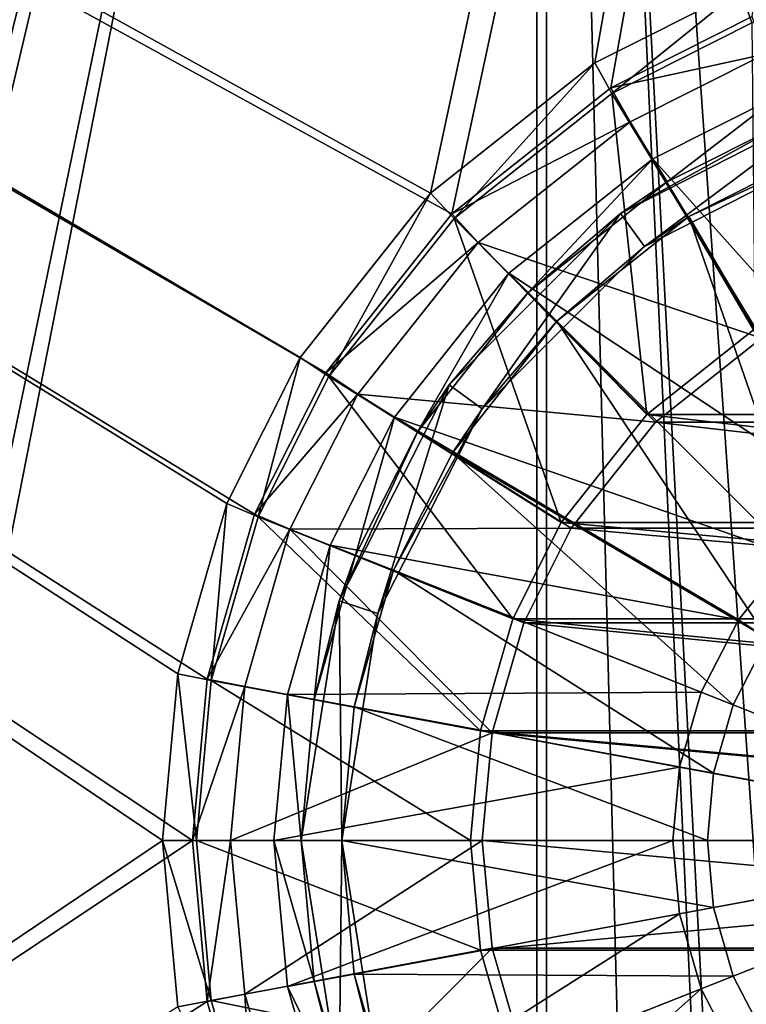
# Model space of a CAD drawing. Header units: metres. Extents: x 0 to 808, y -804 to 0.
# Tile 84 of 124: x 592 to 646, y -414 to -342. Entities that reach past the tile are written whole.
import ezdxf

# ---------------------------------------------------------------- set-up
doc = ezdxf.new("R2010")
doc.units = ezdxf.units.M

msp = doc.modelspace()

# ---------------------------------------------------------------- linework, layer by layer
at = {"layer": 'top0123420'}
for points in [[(648.323181, -347.158478, 106.452507), (638.911987, -351.896027, 106.452499), (659.125488, -374.445953, 110.948647)], [(638.911987, -351.896027, 103.389137), (648.323181, -347.158478, 103.389137), (639.966309, -353.59552, 103.797249)], [(638.911987, -351.896027, 106.452499), (648.323181, -347.158478, 106.452507), (638.911987, -351.896027, 103.389137)], [(638.911987, -351.896027, 103.389137), (648.323181, -347.158478, 106.452507), (648.323181, -347.158478, 103.389137)], [(648.323181, -347.158478, 103.389137), (649.059326, -349.018036, 103.797256), (639.966309, -353.59552, 103.797249)], [(636.536499, -355.902161, 96.509148), (649.059326, -349.018036, 103.797256), (652.42627, -347.805908, 96.509148)], [(636.536499, -355.902161, 96.509148), (652.42627, -347.805908, 96.509148), (638.299866, -358.329224, 96.509148)], [(638.299866, -358.329224, 96.509148), (652.42627, -347.805908, 96.509148), (653.353333, -350.659088, 96.509148)], [(636.536499, -355.902161, 96.509148), (639.966309, -353.59552, 103.797249), (649.059326, -349.018036, 103.797256)], [(638.299866, -358.329224, 96.509148), (653.353333, -350.659088, 96.509148), (641.547729, -356.144836, 104.382034)], [(641.547729, -356.144836, 104.382034), (653.353333, -350.659088, 96.509148), (650.163574, -351.807404, 104.382034)], [(641.547729, -356.144836, 104.382034), (650.163574, -351.807404, 104.382034), (655.200623, -379.317871, 108.182106)], [(638.911987, -351.896027, 106.452499), (628.320984, -360.296875, 106.452499), (653.814331, -377.197449, 110.948647)], [(628.320984, -360.296875, 103.389137), (638.911987, -351.896027, 103.389137), (629.735168, -361.71106, 103.797249)], [(628.320984, -360.296875, 106.452499), (638.911987, -351.896027, 106.452499), (628.320984, -360.296875, 103.389137)], [(628.320984, -360.296875, 103.389137), (638.911987, -351.896027, 106.452499), (638.911987, -351.896027, 103.389137)], [(638.911987, -351.896027, 103.389137), (639.966309, -353.59552, 103.797249), (629.735168, -361.71106, 103.797249)], [(638.911987, -351.896027, 106.452499), (653.814331, -377.197449, 110.948647), (659.125488, -374.445953, 110.948647)], [(629.735168, -361.71106, 103.797249), (639.966309, -353.59552, 103.797249), (636.536499, -355.902161, 96.509148)], [(623.92627, -368.51239, 96.509148), (629.735168, -361.71106, 103.797249), (636.536499, -355.902161, 96.509148)], [(623.92627, -368.51239, 96.509148), (636.536499, -355.902161, 96.509148), (626.353333, -370.275726, 96.509148)], [(626.353333, -370.275726, 96.509148), (636.536499, -355.902161, 96.509148), (638.299866, -358.329224, 96.509148)], [(631.856506, -363.832367, 104.382034), (641.547729, -356.144836, 104.382034), (650.86438, -382.840271, 108.182106)], [(631.856506, -363.832367, 104.382034), (638.299866, -358.329224, 96.509148), (641.547729, -356.144836, 104.382034)], [(641.547729, -356.144836, 104.382034), (655.200623, -379.317871, 108.182106), (650.86438, -382.840271, 108.182106)], [(626.353333, -370.275726, 96.509148), (638.299866, -358.329224, 96.509148), (631.856506, -363.832367, 104.382034)], [(628.320984, -360.296875, 106.452499), (619.920166, -370.887878, 106.452499), (649.073059, -381.04892, 110.948647)], [(619.920166, -370.887878, 103.389137), (628.320984, -360.296875, 103.389137), (621.619629, -371.942169, 103.797249)], [(619.920166, -370.887878, 106.452499), (628.320984, -360.296875, 106.452499), (619.920166, -370.887878, 103.389137)], [(619.920166, -370.887878, 103.389137), (628.320984, -360.296875, 106.452499), (628.320984, -360.296875, 103.389137)], [(628.320984, -360.296875, 103.389137), (629.735168, -361.71106, 103.797249), (621.619629, -371.942169, 103.797249)], [(628.320984, -360.296875, 106.452499), (649.073059, -381.04892, 110.948647), (653.814331, -377.197449, 110.948647)], [(621.619629, -371.942169, 103.797249), (629.735168, -361.71106, 103.797249), (623.92627, -368.51239, 96.509148)], [(624.168945, -373.523621, 104.382034), (631.856506, -363.832367, 104.382034), (647.34198, -387.176483, 108.182106)], [(624.168945, -373.523621, 104.382034), (626.353333, -370.275726, 96.509148), (631.856506, -363.832367, 104.382034)], [(631.856506, -363.832367, 104.382034), (650.86438, -382.840271, 108.182106), (647.34198, -387.176483, 108.182106)], [(615.830017, -384.402161, 96.509148), (621.619629, -371.942169, 103.797249), (623.92627, -368.51239, 96.509148)], [(615.830017, -384.402161, 96.509148), (623.92627, -368.51239, 96.509148), (618.683228, -385.329224, 96.509148)], [(618.683228, -385.329224, 96.509148), (623.92627, -368.51239, 96.509148), (626.353333, -370.275726, 96.509148)], [(618.683228, -385.329224, 96.509148), (626.353333, -370.275726, 96.509148), (619.831543, -382.139465, 104.382034)], [(626.353333, -370.275726, 96.509148), (624.168945, -373.523621, 104.382034), (619.831543, -382.139465, 104.382034)], [(619.920166, -370.887878, 106.452499), (615.182617, -380.299042, 106.452499), (645.221558, -385.790222, 110.948647)], [(615.182617, -380.299042, 103.389137), (619.920166, -370.887878, 103.389137), (617.042175, -381.035217, 103.797249)], [(615.182617, -380.299042, 106.452499), (619.920166, -370.887878, 106.452499), (615.182617, -380.299042, 103.389137)], [(615.182617, -380.299042, 103.389137), (619.920166, -370.887878, 106.452499), (619.920166, -370.887878, 103.389137)], [(619.920166, -370.887878, 103.389137), (621.619629, -371.942169, 103.797249), (617.042175, -381.035217, 103.797249)], [(619.920166, -370.887878, 106.452499), (645.221558, -385.790222, 110.948647), (649.073059, -381.04892, 110.948647)], [(615.830017, -384.402161, 96.509148), (617.042175, -381.035217, 103.797249), (621.619629, -371.942169, 103.797249)], [(619.831543, -382.139465, 104.382034), (624.168945, -373.523621, 104.382034), (644.825562, -392.033875, 108.182106)], [(624.168945, -373.523621, 104.382034), (647.34198, -387.176483, 108.182106), (644.825562, -392.033875, 108.182106)], [(615.182617, -380.299042, 106.452499), (612.025391, -391.279999, 106.452499), (642.470093, -391.101349, 110.948647)], [(612.025391, -391.279999, 103.38913), (615.182617, -380.299042, 103.389137), (613.991943, -391.643921, 103.797249)], [(612.025391, -391.279999, 106.452499), (615.182617, -380.299042, 106.452499), (612.025391, -391.279999, 103.38913)], [(612.025391, -391.279999, 103.38913), (615.182617, -380.299042, 106.452499), (615.182617, -380.299042, 103.389137)], [(615.182617, -380.299042, 103.389137), (617.042175, -381.035217, 103.797249), (613.991943, -391.643921, 103.797249)], [(615.182617, -380.299042, 106.452499), (642.470093, -391.101349, 110.948647), (645.221558, -385.790222, 110.948647)], [(613.991943, -391.643921, 103.797249), (617.042175, -381.035217, 103.797249), (615.830017, -384.402161, 96.509148)], [(649.073059, -381.04892, 110.948647), (645.221558, -385.790222, 110.948647), (670.040283, -402.016144, 112.452507)], [(616.941833, -392.189819, 104.382034), (619.831543, -382.139465, 104.382034), (643.374268, -397.081512, 108.182106)], [(618.683228, -385.329224, 96.509148), (619.831543, -382.139465, 104.382034), (616.941833, -392.189819, 104.382034)], [(619.831543, -382.139465, 104.382034), (644.825562, -392.033875, 108.182106), (643.374268, -397.081512, 108.182106)], [(613.040283, -402.016144, 96.509148), (613.991943, -391.643921, 103.797249), (615.830017, -384.402161, 96.509148)], [(616.040283, -402.016144, 96.509148), (613.040283, -402.016144, 96.509148), (615.830017, -384.402161, 96.509148)], [(616.040283, -402.016144, 96.509148), (615.830017, -384.402161, 96.509148), (618.683228, -385.329224, 96.509148)], [(616.040283, -402.016144, 96.509148), (618.683228, -385.329224, 96.509148), (616.941833, -392.189819, 104.382034)], [(645.221558, -385.790222, 110.948647), (642.470093, -391.101349, 110.948647), (670.040283, -402.016144, 112.452507)], [(644.825562, -392.033875, 108.182106), (647.34198, -387.176483, 108.182106), (670.040283, -402.016144, 109.452507)], [(612.025391, -391.279999, 106.452499), (611.040344, -402.016144, 106.452499), (640.883179, -396.620544, 110.948647)], [(611.040344, -402.016144, 103.38913), (612.025391, -391.279999, 103.38913), (613.040283, -402.016144, 103.797249)], [(611.040344, -402.016144, 106.452499), (612.025391, -391.279999, 103.38913), (611.040344, -402.016144, 103.38913)], [(611.040344, -402.016144, 106.452499), (612.025391, -391.279999, 106.452499), (612.025391, -391.279999, 103.38913)], [(612.025391, -391.279999, 106.452499), (640.883179, -396.620544, 110.948647), (642.470093, -391.101349, 110.948647)], [(612.025391, -391.279999, 103.38913), (613.991943, -391.643921, 103.797249), (613.040283, -402.016144, 103.797249)], [(613.040283, -402.016144, 96.509148), (613.040283, -402.016144, 103.797249), (613.991943, -391.643921, 103.797249)], [(642.470093, -391.101349, 110.948647), (640.883179, -396.620544, 110.948647), (670.040283, -402.016144, 112.452507)], [(616.040283, -402.016144, 104.382034), (616.941833, -392.189819, 104.382034), (642.921509, -402.016144, 108.182106)], [(616.040283, -402.016144, 96.509148), (616.941833, -392.189819, 104.382034), (616.040283, -402.016144, 104.382034)], [(616.941833, -392.189819, 104.382034), (643.374268, -397.081512, 108.182106), (642.921509, -402.016144, 108.182106)], [(643.374268, -397.081512, 108.182106), (644.825562, -392.033875, 108.182106), (670.040283, -402.016144, 109.452507)], [(611.040344, -402.016144, 106.452499), (640.388123, -402.016144, 110.948647), (640.883179, -396.620544, 110.948647)], [(640.883179, -396.620544, 110.948647), (640.388123, -402.016144, 110.948647), (670.040283, -402.016144, 112.452507)], [(642.921509, -402.016144, 108.182106), (643.374268, -397.081512, 108.182106), (670.040283, -402.016144, 109.452507)], [(611.040344, -402.016144, 106.452499), (612.025391, -412.752289, 106.452499), (640.388123, -402.016144, 110.948647)], [(612.025391, -412.752289, 103.38913), (611.040344, -402.016144, 103.38913), (613.991943, -412.388367, 103.797249)], [(611.040344, -402.016144, 103.38913), (613.040283, -402.016144, 103.797249), (613.991943, -412.388367, 103.797249)], [(612.025391, -412.752289, 106.452499), (611.040344, -402.016144, 103.38913), (612.025391, -412.752289, 103.38913)], [(612.025391, -412.752289, 106.452499), (611.040344, -402.016144, 106.452499), (611.040344, -402.016144, 103.38913)], [(612.025391, -412.752289, 106.452499), (640.883179, -407.411743, 110.948647), (640.388123, -402.016144, 110.948647)], [(615.830017, -419.630096, 96.509148), (613.991943, -412.388367, 103.797249), (613.040283, -402.016144, 96.509148)], [(613.991943, -412.388367, 103.797249), (613.040283, -402.016144, 103.797249), (613.040283, -402.016144, 96.509148)], [(615.830017, -419.630096, 96.509148), (613.040283, -402.016144, 96.509148), (616.040283, -402.016144, 96.509148)], [(618.683228, -418.703064, 96.509148), (615.830017, -419.630096, 96.509148), (616.040283, -402.016144, 96.509148)], [(616.941833, -411.842468, 104.382034), (616.040283, -402.016144, 104.382034), (643.374268, -406.950745, 108.182106)], [(616.040283, -402.016144, 104.382034), (642.921509, -402.016144, 108.182106), (643.374268, -406.950745, 108.182106)], [(618.683228, -418.703064, 96.509148), (616.040283, -402.016144, 96.509148), (616.941833, -411.842468, 104.382034)], [(616.941833, -411.842468, 104.382034), (616.040283, -402.016144, 96.509148), (616.040283, -402.016144, 104.382034)], [(640.388123, -402.016144, 110.948647), (640.883179, -407.411743, 110.948647), (670.040283, -402.016144, 112.452507)], [(640.883179, -407.411743, 110.948647), (642.470093, -412.930939, 110.948647), (670.040283, -402.016144, 112.452507)], [(642.470093, -412.930939, 110.948647), (645.221558, -418.242065, 110.948647), (670.040283, -402.016144, 112.452507)], [(643.374268, -406.950745, 108.182106), (642.921509, -402.016144, 108.182106), (670.040283, -402.016144, 109.452507)], [(644.825562, -411.998413, 108.182106), (643.374268, -406.950745, 108.182106), (670.040283, -402.016144, 109.452507)], [(647.34198, -416.855804, 108.182106), (644.825562, -411.998413, 108.182106), (670.040283, -402.016144, 109.452507)], [(645.221558, -418.242065, 110.948647), (649.073059, -422.983368, 110.948647), (670.040283, -402.016144, 112.452507)], [(612.025391, -412.752289, 106.452499), (615.182617, -423.733215, 106.452499), (640.883179, -407.411743, 110.948647)], [(615.182617, -423.733215, 106.452499), (642.470093, -412.930939, 110.948647), (640.883179, -407.411743, 110.948647)], [(616.941833, -411.842468, 104.382034), (643.374268, -406.950745, 108.182106), (644.825562, -411.998413, 108.182106)], [(619.831543, -421.892822, 104.382034), (616.941833, -411.842468, 104.382034), (644.825562, -411.998413, 108.182106)], [(619.831543, -421.892822, 104.382034), (618.683228, -418.703064, 96.509148), (616.941833, -411.842468, 104.382034)], [(612.025391, -412.752289, 103.38913), (613.991943, -412.388367, 103.797249), (617.042175, -422.99707, 103.797249)], [(617.042175, -422.99707, 103.797249), (613.991943, -412.388367, 103.797249), (615.830017, -419.630096, 96.509148)], [(619.831543, -421.892822, 104.382034), (644.825562, -411.998413, 108.182106), (647.34198, -416.855804, 108.182106)], [(615.182617, -423.733215, 103.389137), (612.025391, -412.752289, 103.38913), (617.042175, -422.99707, 103.797249)], [(615.182617, -423.733215, 106.452499), (612.025391, -412.752289, 106.452499), (615.182617, -423.733215, 103.389137)], [(615.182617, -423.733215, 103.389137), (612.025391, -412.752289, 106.452499), (612.025391, -412.752289, 103.38913)], [(615.182617, -423.733215, 106.452499), (619.920166, -433.144379, 106.452499), (642.470093, -412.930939, 110.948647)], [(619.920166, -433.144379, 106.452499), (645.221558, -418.242065, 110.948647), (642.470093, -412.930939, 110.948647)]]:
    msp.add_3dface(points, dxfattribs=at)
at = {"layer": 'top0123458'}
for points in [[(120.582596, -727.197693, 114.917824), (120.582596, -76.835205, 114.917824), (602.851624, -402.016144, 106.499786)], [(120.582596, -76.835205, 114.917824), (603.975037, -389.770264, 106.480179), (602.851624, -402.016144, 106.499786)], [(680.857727, -82.481476, 105.138191), (622.559387, -354.430237, 106.155792), (120.582596, -76.835205, 114.917824)], [(622.559387, -354.430237, 106.155792), (612.976318, -366.514282, 106.323059), (120.582596, -76.835205, 114.917824)], [(120.582596, -76.835205, 114.917824), (612.976318, -366.514282, 106.323059), (607.575745, -377.245148, 106.417328)], [(607.575745, -377.245148, 106.417328), (603.975037, -389.770264, 106.480179), (120.582596, -76.835205, 114.917824)], [(118.575203, -725.486145, 117.953323), (605.043579, -402.016144, 109.461983), (118.575211, -78.546761, 117.953323)], [(609.617432, -378.032806, 109.382149), (614.846802, -367.642334, 109.290871), (118.575211, -78.546761, 117.953323)], [(614.846802, -367.642334, 109.290871), (624.124634, -355.943359, 109.128922), (118.575211, -78.546761, 117.953323)], [(118.575211, -78.546761, 117.953323), (624.124634, -355.943359, 109.128922), (682.522278, -84.230042, 108.109589)], [(118.575211, -78.546761, 117.953323), (605.043579, -402.016144, 109.461983), (606.131226, -390.159637, 109.443001)], [(606.131226, -390.159637, 109.443001), (609.617432, -378.032806, 109.382149), (118.575211, -78.546761, 117.953323)], [(634.641602, -344.845734, 105.944893), (622.559387, -354.430237, 106.155792), (680.857727, -82.481476, 105.138191)], [(645.370789, -339.444305, 105.757614), (634.641602, -344.845734, 105.944893), (680.857727, -82.481476, 105.138191)], [(624.124634, -355.943359, 109.128922), (635.821777, -346.664154, 108.924751), (682.522278, -84.230042, 108.109589)], [(682.522278, -84.230042, 108.109589), (635.821777, -346.664154, 108.924751), (646.210693, -341.43396, 108.743408)], [(646.205444, -341.889709, 98.10363), (645.370789, -339.444305, 105.757614), (657.893982, -335.843079, 105.539024)], [(635.89447, -347.080688, 98.283607), (634.641602, -344.845734, 105.944893), (645.370789, -339.444305, 105.757614)], [(646.205444, -341.889709, 98.10363), (635.89447, -347.080688, 98.283607), (645.370789, -339.444305, 105.757614)], [(646.210693, -341.43396, 108.743408), (635.821777, -346.664154, 108.924751), (647.150574, -344.187592, 100.124687)], [(646.423706, -364.387299, 86.339561), (635.89447, -347.080688, 98.283607), (646.205444, -341.889709, 98.10363)], [(635.821777, -346.664154, 108.924751), (637.232666, -349.180817, 100.297806), (647.150574, -344.187592, 100.124687)], [(647.150574, -344.187592, 100.124687), (637.232666, -349.180817, 100.297806), (646.899719, -365.070374, 89.331711)], [(624.285522, -356.289978, 98.486244), (622.559387, -354.430237, 106.155792), (634.641602, -344.845734, 105.944893)], [(635.89447, -347.080688, 98.283607), (624.285522, -356.289978, 98.486244), (634.641602, -344.845734, 105.944893)], [(635.821777, -346.664154, 108.924751), (624.124634, -355.943359, 109.128922), (637.232666, -349.180817, 100.297806)], [(638.479187, -370.69104, 86.478233), (624.285522, -356.289978, 98.486244), (635.89447, -347.080688, 98.283607)], [(646.423706, -364.387299, 86.339561), (638.479187, -370.69104, 86.478233), (635.89447, -347.080688, 98.283607)], [(624.124634, -355.943359, 109.128922), (626.068359, -358.037506, 100.492683), (637.232666, -349.180817, 100.297806)], [(637.232666, -349.180817, 100.297806), (626.068359, -358.037506, 100.492683), (646.899719, -365.070374, 89.331711)], [(615.077637, -367.900726, 98.646965), (612.976318, -366.514282, 106.323059), (622.559387, -354.430237, 106.155792)], [(624.285522, -356.289978, 98.486244), (615.077637, -367.900726, 98.646965), (622.559387, -354.430237, 106.155792)], [(624.124634, -355.943359, 109.128922), (614.846802, -367.642334, 109.290871), (626.068359, -358.037506, 100.492683)], [(632.176392, -378.63678, 86.588249), (615.077637, -367.900726, 98.646965), (624.285522, -356.289978, 98.486244)], [(638.479187, -370.69104, 86.478233), (632.176392, -378.63678, 86.588249), (624.285522, -356.289978, 98.486244)], [(614.846802, -367.642334, 109.290871), (617.213013, -369.203522, 100.647255), (626.068359, -358.037506, 100.492683)], [(626.068359, -358.037506, 100.492683), (617.213013, -369.203522, 100.647255), (639.099854, -371.25943, 89.467857)], [(646.899719, -365.070374, 89.331711), (626.068359, -358.037506, 100.492683), (639.099854, -371.25943, 89.467857)], [(638.479187, -370.69104, 86.478233), (646.423706, -364.387299, 86.339561), (701.119812, -370.69104, 85.384834)], [(646.899719, -365.070374, 89.331711), (639.099854, -371.25943, 89.467857), (700.603882, -371.25943, 88.394302)], [(609.887451, -378.213257, 98.737564), (607.575745, -377.245148, 106.417328), (612.976318, -366.514282, 106.323059)], [(615.077637, -367.900726, 98.646965), (609.887451, -378.213257, 98.737564), (612.976318, -366.514282, 106.323059)], [(614.846802, -367.642334, 109.290871), (609.617432, -378.032806, 109.382149), (617.213013, -369.203522, 100.647255)], [(628.615662, -385.709747, 86.650406), (609.887451, -378.213257, 98.737564), (615.077637, -367.900726, 98.646965)], [(632.176392, -378.63678, 86.588249), (628.615662, -385.709747, 86.650406), (615.077637, -367.900726, 98.646965)], [(609.617432, -378.032806, 109.382149), (612.22052, -379.122925, 100.734398), (617.213013, -369.203522, 100.647255)], [(617.213013, -369.203522, 100.647255), (612.22052, -379.122925, 100.734398), (632.911743, -379.060516, 89.575874)], [(639.099854, -371.25943, 89.467857), (617.213013, -369.203522, 100.647255), (632.911743, -379.060516, 89.575874)], [(632.176392, -378.63678, 86.588249), (638.479187, -370.69104, 86.478233), (707.422607, -378.63678, 85.274818)], [(707.422607, -378.63678, 85.274818), (638.479187, -370.69104, 86.478233), (701.119812, -370.69104, 85.384834)], [(639.099854, -371.25943, 89.467857), (632.911743, -379.060516, 89.575874), (706.791992, -379.060516, 88.286285)], [(700.603882, -371.25943, 88.394302), (639.099854, -371.25943, 89.467857), (706.791992, -379.060516, 88.286285)], [(606.42749, -390.24884, 98.797958), (603.975037, -389.770264, 106.480179), (607.575745, -377.245148, 106.417328)], [(609.887451, -378.213257, 98.737564), (606.42749, -390.24884, 98.797958), (607.575745, -377.245148, 106.417328)], [(609.617432, -378.032806, 109.382149), (606.131226, -390.159637, 109.443001), (612.22052, -379.122925, 100.734398)], [(626.245361, -393.954865, 86.691772), (606.42749, -390.24884, 98.797958), (609.887451, -378.213257, 98.737564)], [(628.615662, -385.709747, 86.650406), (626.245361, -393.954865, 86.691772), (609.887451, -378.213257, 98.737564)], [(628.615662, -385.709747, 86.650406), (632.176392, -378.63678, 86.588249), (710.983337, -385.709747, 85.212669)], [(710.983337, -385.709747, 85.212669), (632.176392, -378.63678, 86.588249), (707.422607, -378.63678, 85.274818)], [(606.131226, -390.159637, 109.443001), (608.892822, -390.698547, 100.79248), (612.22052, -379.122925, 100.734398)], [(612.22052, -379.122925, 100.734398), (608.892822, -390.698547, 100.79248), (627.088013, -394.101135, 89.677521)], [(632.911743, -379.060516, 89.575874), (612.22052, -379.122925, 100.734398), (629.415283, -386.005646, 89.636902)], [(612.22052, -379.122925, 100.734398), (627.088013, -394.101135, 89.677521), (629.415283, -386.005646, 89.636902)], [(632.911743, -379.060516, 89.575874), (629.415283, -386.005646, 89.636902), (710.288391, -386.005646, 88.225258)], [(706.791992, -379.060516, 88.286285), (632.911743, -379.060516, 89.575874), (710.288391, -386.005646, 88.225258)], [(626.245361, -393.954865, 86.691772), (628.615662, -385.709747, 86.650406), (713.353638, -393.954865, 85.171295)], [(713.353638, -393.954865, 85.171295), (628.615662, -385.709747, 86.650406), (710.983337, -385.709747, 85.212669)], [(629.415283, -386.005646, 89.636902), (627.088013, -394.101135, 89.677521), (712.615662, -394.101135, 88.184631)], [(710.288391, -386.005646, 88.225258), (629.415283, -386.005646, 89.636902), (712.615662, -394.101135, 88.184631)], [(605.348022, -402.016144, 98.816803), (602.851624, -402.016144, 106.499786), (603.975037, -389.770264, 106.480179)], [(606.42749, -390.24884, 98.797958), (605.348022, -402.016144, 98.816803), (603.975037, -389.770264, 106.480179)], [(606.131226, -390.159637, 109.443001), (605.043579, -402.016144, 109.461983), (608.892822, -390.698547, 100.79248)], [(625.505859, -402.016144, 86.704681), (605.348022, -402.016144, 98.816803), (606.42749, -390.24884, 98.797958)], [(626.245361, -393.954865, 86.691772), (625.505859, -402.016144, 86.704681), (606.42749, -390.24884, 98.797958)], [(605.043579, -402.016144, 109.461983), (607.854553, -402.016144, 100.8106), (608.892822, -390.698547, 100.79248)], [(608.892822, -390.698547, 100.79248), (607.854553, -402.016144, 100.8106), (627.088013, -394.101135, 89.677521)], [(627.088013, -394.101135, 89.677521), (607.854553, -402.016144, 100.8106), (626.361938, -402.016144, 89.690201)], [(714.09314, -402.016144, 85.158386), (625.505859, -402.016144, 86.704681), (626.245361, -393.954865, 86.691772)], [(714.09314, -402.016144, 85.158386), (626.245361, -393.954865, 86.691772), (713.353638, -393.954865, 85.171295)], [(627.088013, -394.101135, 89.677521), (626.361938, -402.016144, 89.690201), (713.341797, -402.016144, 88.171959)], [(712.615662, -394.101135, 88.184631), (627.088013, -394.101135, 89.677521), (713.341797, -402.016144, 88.171959)], [(606.131226, -413.87265, 109.443001), (605.043579, -402.016144, 109.461983), (118.575203, -725.486145, 117.953323)], [(602.851624, -402.016144, 106.499786), (603.975037, -414.262024, 106.480179), (120.582596, -727.197693, 114.917824)], [(603.975037, -414.262024, 106.480179), (602.851624, -402.016144, 106.499786), (606.42749, -413.783447, 98.797958)], [(602.851624, -402.016144, 106.499786), (605.348022, -402.016144, 98.816803), (606.42749, -413.783447, 98.797958)], [(607.854553, -402.016144, 100.8106), (605.043579, -402.016144, 109.461983), (606.131226, -413.87265, 109.443001)], [(606.42749, -413.783447, 98.797958), (605.348022, -402.016144, 98.816803), (626.245361, -410.077423, 86.691772)], [(605.348022, -402.016144, 98.816803), (625.505859, -402.016144, 86.704681), (626.245361, -410.077423, 86.691772)], [(608.892822, -413.33374, 100.79248), (607.854553, -402.016144, 100.8106), (606.131226, -413.87265, 109.443001)], [(608.892822, -413.33374, 100.79248), (626.361938, -402.016144, 89.690201), (607.854553, -402.016144, 100.8106)], [(627.088013, -409.931152, 89.677521), (626.361938, -402.016144, 89.690201), (608.892822, -413.33374, 100.79248)], [(626.245361, -410.077423, 86.691772), (625.505859, -402.016144, 86.704681), (714.09314, -402.016144, 85.158386)], [(713.353638, -410.077423, 85.171295), (626.245361, -410.077423, 86.691772), (714.09314, -402.016144, 85.158386)], [(713.341797, -402.016144, 88.171959), (626.361938, -402.016144, 89.690201), (712.615662, -409.931152, 88.184631)], [(626.361938, -402.016144, 89.690201), (627.088013, -409.931152, 89.677521), (712.615662, -409.931152, 88.184631)], [(606.42749, -413.783447, 98.797958), (626.245361, -410.077423, 86.691772), (628.615662, -418.32251, 86.650406)], [(612.22052, -424.909363, 100.734398), (627.088013, -409.931152, 89.677521), (608.892822, -413.33374, 100.79248)], [(629.415283, -418.026642, 89.636902), (627.088013, -409.931152, 89.677521), (612.22052, -424.909363, 100.734398)], [(628.615662, -418.32251, 86.650406), (626.245361, -410.077423, 86.691772), (713.353638, -410.077423, 85.171295)], [(712.615662, -409.931152, 88.184631), (627.088013, -409.931152, 89.677521), (629.415283, -418.026642, 89.636902)], [(710.983337, -418.32251, 85.212669), (628.615662, -418.32251, 86.650406), (713.353638, -410.077423, 85.171295)], [(712.615662, -409.931152, 88.184631), (629.415283, -418.026642, 89.636902), (710.288391, -418.026642, 88.225258)], [(608.892822, -413.33374, 100.79248), (606.131226, -413.87265, 109.443001), (609.617432, -425.999451, 109.382149)], [(612.22052, -424.909363, 100.734398), (608.892822, -413.33374, 100.79248), (609.617432, -425.999451, 109.382149)], [(609.617432, -425.999451, 109.382149), (606.131226, -413.87265, 109.443001), (118.575203, -725.486145, 117.953323)], [(603.975037, -414.262024, 106.480179), (606.42749, -413.783447, 98.797958), (609.887451, -425.819031, 98.737564)], [(609.887451, -425.819031, 98.737564), (606.42749, -413.783447, 98.797958), (628.615662, -418.32251, 86.650406)]]:
    msp.add_3dface(points, dxfattribs=at)
at = {"layer": 'top0123459'}
for points in [[(656.636841, -122.588127, 2152.847412), (656.636841, -681.444519, 2152.847412), (642.57135, -142.544632, 2160.922852)], [(653.800293, -126.546898, 2157.919189), (631.100647, -183.24324, 2170), (666.464355, -692.430725, 2150.061279)], [(656.636841, -681.444519, 2152.847412), (630.385498, -183.24324, 2167.144043), (642.57135, -142.544632, 2160.922852)], [(631.100647, -183.24324, 2170), (564.474976, -327.362183, 2170), (575.838135, -349.992065, 2170)], [(577.210388, -349.287262, 2167.144043), (565.731079, -326.474701, 2167.144043), (630.385498, -183.24324, 2167.144043)], [(575.838135, -349.992065, 2170), (583.39563, -376.385895, 2170), (631.100647, -183.24324, 2170)], [(630.385498, -183.24324, 2167.144043), (584.876221, -375.948944, 2167.144043), (577.210388, -349.287262, 2167.144043)], [(583.39563, -376.385895, 2170), (585.732666, -402.016327, 2170), (631.100647, -183.24324, 2170)], [(587.267883, -402.016327, 2167.144043), (584.876221, -375.948944, 2167.144043), (630.385498, -183.24324, 2167.144043)], [(631.100647, -183.24324, 2170), (585.732666, -402.016327, 2170), (631.100647, -620.789429, 2170)], [(630.385498, -620.789429, 2167.144043), (587.267883, -402.016327, 2167.144043), (630.385498, -183.24324, 2167.144043)], [(656.636841, -681.444519, 2152.847412), (642.57135, -661.488037, 2160.922852), (630.385498, -183.24324, 2167.144043)], [(642.57135, -661.488037, 2160.922852), (630.385498, -620.789429, 2167.144043), (630.385498, -183.24324, 2167.144043)], [(666.464355, -692.430725, 2150.061279), (631.100647, -183.24324, 2170), (653.800293, -677.485779, 2157.919189)], [(631.100647, -183.24324, 2170), (631.100647, -620.789429, 2170), (653.800293, -677.485779, 2157.919189)], [(585.732666, -402.016327, 2170), (583.39563, -427.646759, 2170), (631.100647, -620.789429, 2170)], [(584.876221, -428.08371, 2167.144043), (587.267883, -402.016327, 2167.144043), (630.385498, -620.789429, 2167.144043)]]:
    msp.add_3dface(points, dxfattribs=at)

doc.saveas('drawing.dxf')
